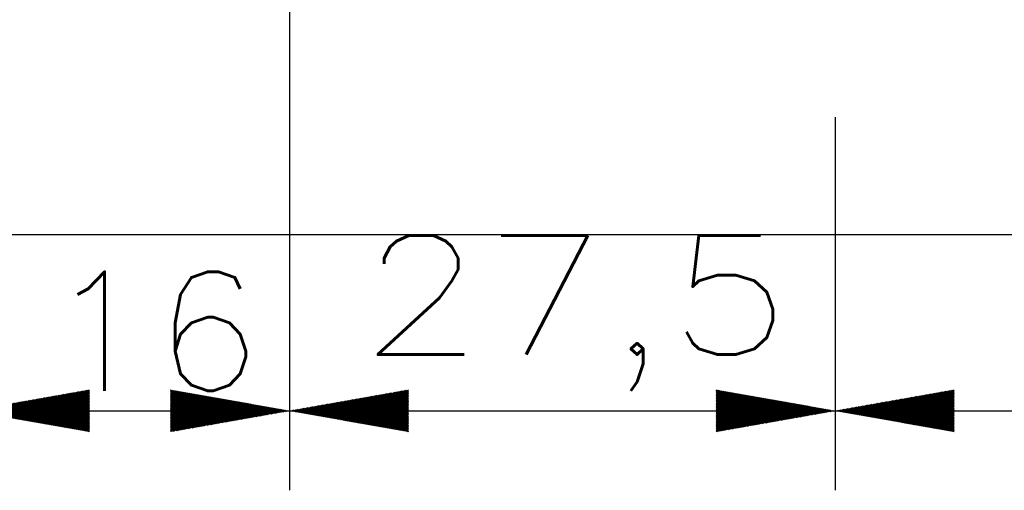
# Model space of a CAD drawing. Header units: millimetres. Extents: x 4 to 205, y 5 to 292.
# Tile 88 of 108: x 86 to 111, y 238 to 250. Entities that reach past the tile are written whole.
import ezdxf

# ---------------------------------------------------------------- set-up
doc = ezdxf.new("R2010")
doc.units = ezdxf.units.MM
doc.layers.add('1', color=7, linetype='CONTINUOUS')
doc.styles.add('DEFAULT', font='simplex.shx')
pattern_1 = [(45, (0, 0), (-0.0141421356, 0.0141421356), [])]
pattern_2 = [(45, (0, 0), (-0.0141421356, 0.0141421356), [])]

msp = doc.modelspace()

# ---------------------------------------------------------------- hatches: boundary and pattern name
at = {"layer": '1', "linetype": 'CONTINUOUS'}
h = msp.add_hatch(dxfattribs=at)
h.set_pattern_fill('ANSI31', color=27, scale=0.02, angle=45, style=0, pattern_type=0)
h.set_pattern_definition(pattern_2)
h.paths.add_polyline_path([(85.115, 240.445), (88.115, 240.974), (88.115, 239.916)], flags=0)
h = msp.add_hatch(dxfattribs=at)
h.set_pattern_fill('ANSI31', color=27, scale=0.02, angle=45, style=0, pattern_type=0)
h.set_pattern_definition(pattern_1)
h.paths.add_polyline_path([(93.156, 240.445), (90.156, 239.916), (90.156, 240.974)], flags=0)
h = msp.add_hatch(dxfattribs=at)
h.set_pattern_fill('ANSI31', color=27, scale=0.02, angle=45, style=0, pattern_type=0)
h.set_pattern_definition(pattern_2)
h.paths.add_polyline_path([(93.156, 240.445), (96.156, 240.974), (96.156, 239.916)], flags=0)
h = msp.add_hatch(dxfattribs=at)
h.set_pattern_fill('ANSI31', color=27, scale=0.02, angle=45, style=0, pattern_type=0)
h.set_pattern_definition(pattern_1)
h.paths.add_polyline_path([(106.906, 240.445), (103.906, 239.916), (103.906, 240.974)], flags=0)
h = msp.add_hatch(dxfattribs=at)
h.set_pattern_fill('ANSI31', color=27, scale=0.02, angle=45, style=0, pattern_type=0)
h.set_pattern_definition(pattern_2)
h.paths.add_polyline_path([(106.906, 240.445), (109.906, 240.974), (109.906, 239.916)], flags=0)

# ---------------------------------------------------------------- linework, layer by layer
at = {"layer": '1', "color": 23, "linetype": 'CONTINUOUS'}
msp.add_line((93.156, 268.407), (93.156, 245.74), dxfattribs=at)
at = {"layer": '1', "color": 152, "linetype": 'CONTINUOUS'}
for p, q in [((93.156, 253.24), (93.156, 238.445)), ((93.156, 253.24), (93.156, 238.445)), ((106.906, 247.838), (106.906, 238.445)), ((106.906, 247.838), (106.906, 238.445))]:
    msp.add_line(p, q, dxfattribs=at)
at = {"layer": '1', "color": 251, "linetype": 'CONTINUOUS'}
msp.add_line((77.224, 244.887), (139.113, 244.887), dxfattribs=at)
at = {"layer": '1', "color": 27, "linetype": 'CONTINUOUS'}
for p, q in [((85.115, 240.445), (93.156, 240.445)), ((93.156, 240.445), (106.906, 240.445)), ((106.906, 240.445), (120.906, 240.445))]:
    msp.add_line(p, q, dxfattribs=at)

# ---------------------------------------------------------------- texts
at = {"layer": '1', "color": 87, "linetype": 'CONTINUOUS', "insert": (86.991, 240.945), "char_height": 3, "attachment_point": 7, "rotation": 0.0002, "line_spacing_factor": 1.204819, "style": 'DEFAULT'}
msp.add_mtext('\\W01.064;16 ', dxfattribs=at)
at = {"layer": '1', "color": 87, "linetype": 'CONTINUOUS', "insert": (94.916, 240.945), "char_height": 3, "attachment_point": 7, "line_spacing_factor": 1.204819, "style": 'DEFAULT'}
msp.add_mtext('\\W01.210;27,5 ', dxfattribs=at)

doc.saveas('drawing.dxf')
